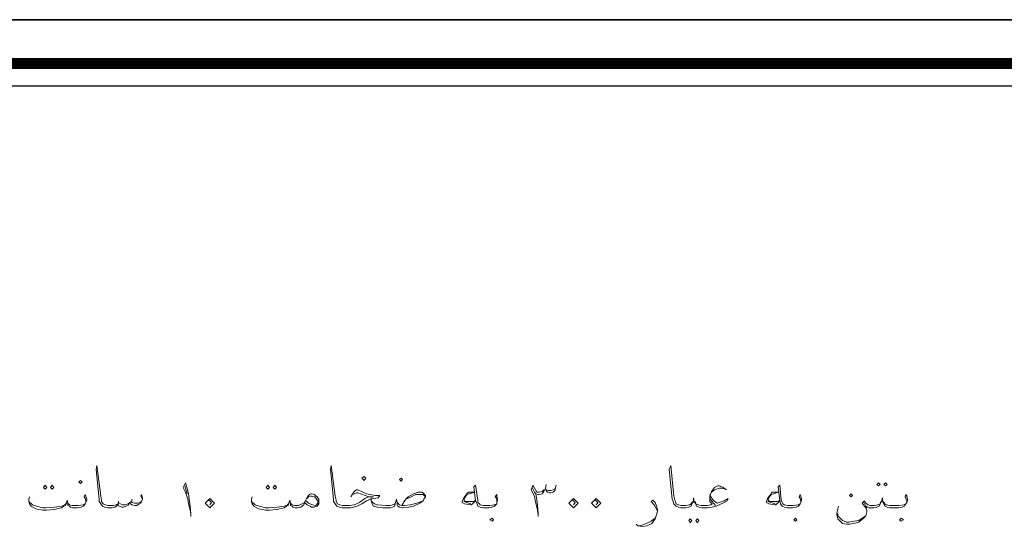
# Model space of a CAD drawing. Header units: metres. Extents: x -18 to 342, y 4 to 63.
# Tile 111 of 173: x 187.13 to 199.23, y 57.14 to 63.48. Entities that reach past the tile are written whole.
import ezdxf

# ---------------------------------------------------------------- set-up
doc = ezdxf.new("R2010")
doc.units = ezdxf.units.M
doc.header["$MEASUREMENT"] = 0
doc.layers.add('PDF2_KADR', color=7, linetype='Continuous')
doc.layers.add('PDF2_textt', color=7, linetype='Continuous')

msp = doc.modelspace()

# ---------------------------------------------------------------- linework, layer by layer
at = {"layer": 'PDF2_KADR', "lineweight": 25}
for points in [[(168.183, 4.013), (252.273, 4.013), (252.273, 63.476), (168.183, 63.476)], [(168.183, 63.476), (252.273, 63.476), (252.273, 4.013), (168.183, 4.013)], [(169.002, 4.832), (251.33, 4.832), (251.33, 62.657), (169.002, 62.657)]]:
    msp.add_lwpolyline(points, close=True, dxfattribs=at)
at = {"layer": 'PDF2_KADR', "lineweight": 0, "const_width": 0.135}
msp.add_lwpolyline([(168.723, 62.937), (168.723, 4.552), (251.599, 4.552), (251.599, 62.937)], close=True, dxfattribs=at)
at = {"layer": 'PDF2_textt', "lineweight": 20}
for points in [[(188.64, 57.582), (188.621, 57.62), (188.631, 57.64), (188.64, 57.601), (188.64, 57.582), (188.631, 57.553), (188.621, 57.534), (188.602, 57.524), (188.573, 57.505), (188.544, 57.505), (188.515, 57.514), (188.496, 57.524), (188.486, 57.543), (188.467, 57.505), (188.438, 57.495), (188.409, 57.485), (188.39, 57.485), (188.361, 57.495), (188.342, 57.505), (188.342, 57.524), (188.322, 57.495), (188.303, 57.485), (188.265, 57.476), (188.226, 57.476), (188.216, 57.476), (188.178, 57.485), (188.149, 57.495), (188.13, 57.524), (188.11, 57.553), (188.11, 57.582), (188.072, 57.948), (188.082, 57.996), (188.13, 57.62), (188.139, 57.572), (188.139, 57.553), (188.159, 57.524), (188.187, 57.514), (188.216, 57.505), (188.226, 57.505), (188.284, 57.505), (188.313, 57.514), (188.342, 57.524), (188.342, 57.543), (188.37, 57.524), (188.399, 57.514), (188.428, 57.514), (188.467, 57.524), (188.486, 57.543), (188.505, 57.553), (188.515, 57.543), (188.544, 57.534), (188.582, 57.534), (188.611, 57.543), (188.631, 57.553)], [(191.202, 57.611), (191.241, 57.678), (191.269, 57.697), (191.289, 57.697), (191.395, 57.649), (191.501, 57.63), (191.558, 57.63), (191.539, 57.601), (191.481, 57.591), (191.443, 57.582), (191.395, 57.562), (191.337, 57.524), (191.279, 57.495), (191.202, 57.476), (191.106, 57.476), (191.096, 57.476), (191.058, 57.485), (191.029, 57.495), (191.009, 57.524), (190.99, 57.553), (190.99, 57.582), (190.952, 57.948), (190.961, 57.996), (191.009, 57.62), (191.019, 57.572), (191.019, 57.553), (191.038, 57.524), (191.067, 57.514), (191.096, 57.505), (191.106, 57.505), (191.183, 57.505), (191.241, 57.514), (191.308, 57.543), (191.375, 57.591), (191.424, 57.611), (191.481, 57.611), (191.424, 57.611), (191.289, 57.659), (191.269, 57.659), (191.221, 57.64)], [(195.613, 57.64), (195.623, 57.611), (195.652, 57.572), (195.7, 57.534), (195.787, 57.562), (195.835, 57.591), (195.825, 57.562), (195.787, 57.543), (195.69, 57.495), (195.642, 57.485), (195.584, 57.476), (195.555, 57.476), (195.517, 57.476), (195.478, 57.485), (195.449, 57.495), (195.44, 57.524), (195.421, 57.553), (195.411, 57.601), (195.411, 57.553), (195.392, 57.524), (195.382, 57.495), (195.353, 57.485), (195.315, 57.476), (195.266, 57.476), (195.257, 57.476), (195.228, 57.485), (195.199, 57.495), (195.17, 57.524), (195.16, 57.553), (195.151, 57.582), (195.112, 57.948), (195.132, 57.996), (195.17, 57.62), (195.18, 57.572), (195.189, 57.553), (195.199, 57.524), (195.228, 57.514), (195.257, 57.505), (195.266, 57.505), (195.315, 57.505), (195.363, 57.514), (195.382, 57.524), (195.401, 57.553)], [(189.237, 57.37), (189.237, 57.399), (189.228, 57.447), (189.208, 57.524), (189.199, 57.582), (189.17, 57.668), (189.141, 57.726), (189.17, 57.784), (189.189, 57.717), (189.208, 57.649), (189.218, 57.553), (189.228, 57.495), (189.237, 57.399)], [(189.16, 57.745), (189.189, 57.649)], [(192.993, 57.543), (192.993, 57.562), (192.993, 57.591), (192.974, 57.611), (192.993, 57.64), (192.993, 57.62), (193.003, 57.582), (193.003, 57.572), (192.993, 57.543), (192.993, 57.524), (192.965, 57.495), (192.936, 57.485), (192.897, 57.476), (192.839, 57.476), (192.83, 57.476), (192.791, 57.485), (192.762, 57.495), (192.753, 57.524), (192.733, 57.562), (192.714, 57.736), (192.733, 57.755), (192.762, 57.572), (192.762, 57.543), (192.782, 57.524), (192.791, 57.514), (192.83, 57.505), (192.839, 57.505), (192.907, 57.505), (192.965, 57.514), (192.993, 57.524)], [(193.504, 57.37), (193.504, 57.389), (193.494, 57.447), (193.465, 57.572), (193.456, 57.62), (193.417, 57.697), (193.436, 57.755), (193.485, 57.668), (193.504, 57.668), (193.514, 57.668), (193.552, 57.678), (193.571, 57.697)], [(193.427, 57.726), (193.456, 57.668), (193.475, 57.649), (193.504, 57.64), (193.514, 57.64), (193.552, 57.649), (193.571, 57.678), (193.591, 57.717)], [(193.716, 57.726), (193.716, 57.717), (193.706, 57.688), (193.687, 57.668), (193.658, 57.659), (193.639, 57.659), (193.619, 57.668), (193.6, 57.688), (193.591, 57.717), (193.6, 57.765)], [(193.6, 57.697), (193.629, 57.688), (193.658, 57.688), (193.687, 57.697), (193.706, 57.707), (193.716, 57.726), (193.725, 57.755)], [(195.815, 57.697), (195.777, 57.726), (195.729, 57.745), (195.709, 57.745), (195.671, 57.726), (195.632, 57.678), (195.613, 57.62), (195.613, 57.591), (195.613, 57.553), (195.642, 57.524), (195.623, 57.514), (195.584, 57.505), (195.555, 57.505), (195.507, 57.505), (195.469, 57.514), (195.44, 57.524), (195.43, 57.553)], [(195.632, 57.668), (195.671, 57.697), (195.729, 57.717), (195.758, 57.717), (195.806, 57.707)], [(196.73, 57.543), (196.73, 57.562), (196.721, 57.591), (196.711, 57.611), (196.721, 57.64), (196.73, 57.62), (196.74, 57.582), (196.74, 57.572), (196.73, 57.543), (196.721, 57.524), (196.701, 57.495), (196.673, 57.485), (196.624, 57.476), (196.567, 57.476), (196.528, 57.485), (196.499, 57.495), (196.48, 57.524), (196.47, 57.562), (196.451, 57.736), (196.47, 57.755), (196.49, 57.572), (196.499, 57.543), (196.509, 57.524), (196.528, 57.514), (196.567, 57.505), (196.634, 57.505), (196.701, 57.514), (196.721, 57.524)], [(187.947, 57.543), (187.947, 57.562), (187.937, 57.591), (187.927, 57.611), (187.937, 57.64), (187.947, 57.62), (187.956, 57.582), (187.956, 57.572), (187.947, 57.543), (187.937, 57.524), (187.918, 57.495), (187.889, 57.485), (187.841, 57.476), (187.783, 57.476), (187.754, 57.485), (187.744, 57.495), (187.725, 57.505), (187.725, 57.524), (187.716, 57.572), (187.706, 57.534), (187.696, 57.505), (187.677, 57.495), (187.648, 57.476), (187.552, 57.457), (187.465, 57.447), (187.417, 57.447), (187.33, 57.466), (187.273, 57.495), (187.253, 57.524), (187.244, 57.553), (187.244, 57.582), (187.253, 57.611)], [(188.515, 57.582), (188.505, 57.553)], [(190.634, 57.543), (190.624, 57.514), (190.605, 57.495), (190.586, 57.485), (190.547, 57.476), (190.518, 57.476), (190.489, 57.485), (190.48, 57.495), (190.46, 57.505), (190.46, 57.524), (190.451, 57.572), (190.441, 57.534), (190.432, 57.505), (190.412, 57.495), (190.383, 57.476), (190.287, 57.457), (190.2, 57.447), (190.152, 57.447), (190.066, 57.466), (190.008, 57.495), (189.989, 57.524), (189.979, 57.553), (189.979, 57.582), (189.989, 57.611)], [(190.663, 57.591), (190.682, 57.611), (190.701, 57.62), (190.72, 57.62), (190.749, 57.611), (190.759, 57.611), (190.778, 57.582), (190.798, 57.553), (190.798, 57.543), (190.778, 57.514), (190.769, 57.505), (190.73, 57.514), (190.682, 57.534), (190.653, 57.562)], [(191.828, 57.505), (191.857, 57.553), (191.876, 57.582), (191.905, 57.611), (191.973, 57.649), (192.03, 57.668), (192.078, 57.668), (192.098, 57.649), (192.117, 57.63), (192.117, 57.611), (192.098, 57.582), (192.088, 57.562), (192.05, 57.534), (191.973, 57.495), (191.915, 57.485), (191.838, 57.476), (191.828, 57.476), (191.799, 57.485), (191.78, 57.495), (191.77, 57.514), (191.77, 57.543), (191.761, 57.582), (191.751, 57.543), (191.741, 57.514), (191.741, 57.495), (191.713, 57.485), (191.684, 57.476), (191.597, 57.476), (191.53, 57.485), (191.481, 57.495), (191.462, 57.524), (191.452, 57.562), (191.452, 57.601)], [(191.876, 57.582), (191.944, 57.611), (192.001, 57.64), (192.03, 57.64), (192.05, 57.64), (192.088, 57.64), (192.117, 57.611)], [(192.733, 57.562), (192.685, 57.514), (192.676, 57.514), (192.599, 57.524), (192.57, 57.543), (192.57, 57.553), (192.589, 57.601), (192.627, 57.649), (192.647, 57.668), (192.666, 57.668), (192.724, 57.668), (192.656, 57.649), (192.627, 57.64), (192.589, 57.582), (192.599, 57.562), (192.618, 57.553), (192.705, 57.553), (192.733, 57.572)], [(193.475, 57.649), (193.485, 57.572), (193.494, 57.514), (193.504, 57.408)], [(195.681, 57.505), (195.642, 57.553), (195.613, 57.591)], [(196.47, 57.562), (196.422, 57.514), (196.413, 57.514), (196.335, 57.524), (196.307, 57.543), (196.307, 57.553), (196.326, 57.601), (196.364, 57.649), (196.374, 57.668), (196.393, 57.668), (196.451, 57.668), (196.393, 57.649), (196.364, 57.64), (196.326, 57.582), (196.335, 57.562), (196.355, 57.553), (196.441, 57.553), (196.47, 57.572)], [(198.031, 57.543), (198.031, 57.562), (198.021, 57.591), (198.011, 57.611), (198.021, 57.64), (198.031, 57.62), (198.04, 57.582), (198.04, 57.572), (198.031, 57.543), (198.021, 57.524), (198.002, 57.495), (197.973, 57.485), (197.934, 57.476), (197.876, 57.476), (197.828, 57.476), (197.79, 57.485), (197.761, 57.495), (197.751, 57.524), (197.732, 57.553), (197.732, 57.601), (197.722, 57.553), (197.703, 57.524), (197.693, 57.495), (197.665, 57.485), (197.626, 57.476), (197.588, 57.476), (197.568, 57.476), (197.549, 57.485), (197.53, 57.495), (197.501, 57.553)], [(187.244, 57.553), (187.292, 57.514), (187.34, 57.495), (187.417, 57.476), (187.456, 57.476), (187.561, 57.485), (187.648, 57.495), (187.687, 57.514), (187.706, 57.534)], [(187.725, 57.534), (187.744, 57.514), (187.773, 57.505), (187.783, 57.505), (187.85, 57.505), (187.918, 57.514), (187.937, 57.524)], [(188.351, 57.553), (188.342, 57.543)], [(189.43, 57.553), (189.459, 57.572), (189.488, 57.543), (189.468, 57.514)], [(189.979, 57.553), (190.027, 57.514), (190.075, 57.495), (190.152, 57.476), (190.191, 57.476), (190.297, 57.485), (190.383, 57.495), (190.422, 57.514), (190.441, 57.534)], [(190.46, 57.534), (190.48, 57.514), (190.509, 57.505), (190.518, 57.505), (190.557, 57.505), (190.605, 57.524), (190.634, 57.543), (190.643, 57.562)], [(191.452, 57.562), (191.472, 57.543), (191.491, 57.524), (191.53, 57.514), (191.635, 57.505), (191.684, 57.505), (191.713, 57.514), (191.741, 57.524), (191.751, 57.543)], [(191.77, 57.543), (191.799, 57.514), (191.828, 57.505), (191.857, 57.505), (191.934, 57.514), (192.011, 57.534), (192.088, 57.562)], [(192.676, 57.524), (192.589, 57.553)], [(193.899, 57.553), (193.928, 57.572), (193.957, 57.543), (193.937, 57.514)], [(194.178, 57.553), (194.207, 57.572), (194.236, 57.543), (194.217, 57.514)], [(194.968, 57.437), (194.949, 57.476), (194.929, 57.514), (194.891, 57.553), (194.91, 57.572), (194.939, 57.543), (194.958, 57.495), (194.968, 57.457), (194.968, 57.437), (194.958, 57.389), (194.939, 57.341), (194.9, 57.283), (194.843, 57.254), (194.785, 57.245), (194.727, 57.254), (194.708, 57.274)], [(196.413, 57.524), (196.326, 57.553)], [(197.53, 57.495), (197.539, 57.447), (197.539, 57.428), (197.53, 57.379), (197.491, 57.341), (197.443, 57.302), (197.376, 57.283), (197.327, 57.274), (197.289, 57.274), (197.241, 57.283), (197.212, 57.312), (197.183, 57.341), (197.173, 57.389), (197.173, 57.408), (197.183, 57.466), (197.193, 57.495)], [(197.713, 57.553), (197.703, 57.524), (197.674, 57.514), (197.636, 57.505), (197.588, 57.505), (197.578, 57.505), (197.559, 57.514), (197.53, 57.534), (197.51, 57.562), (197.482, 57.534), (197.53, 57.476), (197.539, 57.447)], [(197.742, 57.553), (197.761, 57.524), (197.78, 57.514), (197.819, 57.505), (197.876, 57.505), (197.934, 57.505), (198.002, 57.514), (198.021, 57.524)], [(194.737, 57.254), (194.775, 57.264), (194.833, 57.283), (194.891, 57.312), (194.939, 57.351), (194.958, 57.389)], [(197.183, 57.408), (197.183, 57.379), (197.212, 57.351), (197.241, 57.322), (197.289, 57.302), (197.318, 57.302), (197.385, 57.312), (197.443, 57.322), (197.482, 57.351), (197.53, 57.379)]]:
    msp.add_lwpolyline(points, dxfattribs=at)
for points in [[(191.366, 57.813), (191.385, 57.842), (191.366, 57.861), (191.337, 57.842)], [(191.818, 57.803), (191.838, 57.823), (191.818, 57.842), (191.799, 57.823)], [(187.446, 57.755), (187.465, 57.726), (187.446, 57.707), (187.427, 57.726)], [(187.533, 57.755), (187.552, 57.726), (187.533, 57.707), (187.513, 57.726)], [(187.879, 57.774), (187.899, 57.794), (187.879, 57.813), (187.86, 57.794)], [(190.181, 57.755), (190.2, 57.726), (190.181, 57.707), (190.162, 57.726)], [(190.268, 57.755), (190.287, 57.726), (190.268, 57.707), (190.249, 57.726)], [(197.684, 57.784), (197.703, 57.765), (197.684, 57.745), (197.665, 57.765)], [(197.771, 57.784), (197.79, 57.765), (197.771, 57.745), (197.751, 57.765)], [(189.411, 57.534), (189.468, 57.591), (189.526, 57.534), (189.468, 57.476)], [(190.634, 57.543), (190.653, 57.582), (190.672, 57.62), (190.692, 57.64), (190.711, 57.649), (190.72, 57.649), (190.749, 57.64), (190.788, 57.611), (190.807, 57.582), (190.807, 57.553), (190.807, 57.543), (190.807, 57.524), (190.788, 57.495), (190.778, 57.495), (190.749, 57.485), (190.72, 57.485), (190.701, 57.495), (190.663, 57.514)], [(193.88, 57.534), (193.937, 57.591), (193.995, 57.534), (193.937, 57.476)], [(194.159, 57.534), (194.217, 57.591), (194.274, 57.534), (194.217, 57.476)], [(197.347, 57.649), (197.366, 57.63), (197.347, 57.611), (197.327, 57.63)], [(192.936, 57.312), (192.955, 57.331), (192.936, 57.351), (192.907, 57.331)], [(195.372, 57.341), (195.392, 57.322), (195.372, 57.293), (195.353, 57.322)], [(195.459, 57.341), (195.478, 57.322), (195.459, 57.293), (195.44, 57.322)], [(196.663, 57.312), (196.682, 57.331), (196.663, 57.351), (196.644, 57.331)], [(197.963, 57.312), (197.992, 57.331), (197.963, 57.351), (197.944, 57.331)]]:
    msp.add_lwpolyline(points, close=True, dxfattribs=at)

doc.saveas('drawing.dxf')
